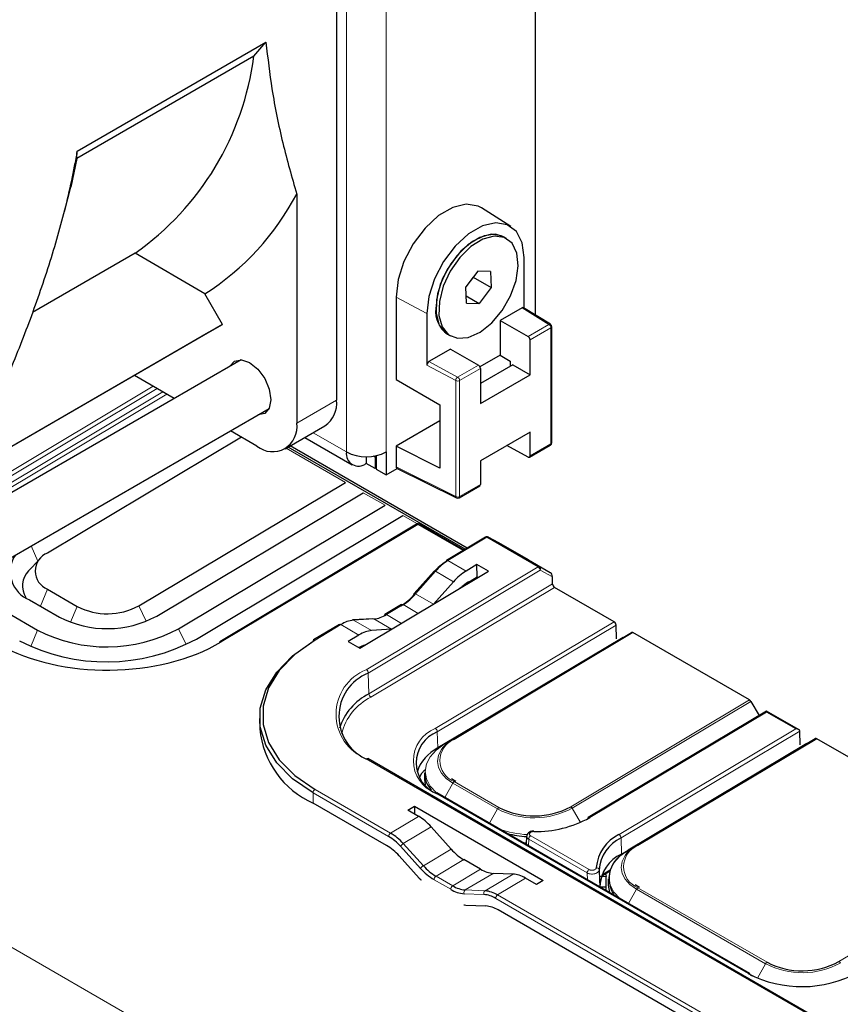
# Paper-space layout 'Blatt4' of a CAD drawing. Header units: millimetres. Extents: x 5 to 418, y 2 to 292.
# Tile 47 of 66: x 114 to 129, y 182 to 200. Entities that reach past the tile are written whole.
import ezdxf

# ---------------------------------------------------------------- set-up
doc = ezdxf.new("R2010")
doc.units = ezdxf.units.MM

psp = doc.layouts.new('Blatt4')

# ---------------------------------------------------------------- linework, layer by layer
at = {"color": 7, "linetype": 'Continuous', "lineweight": 18}
for p, q in [((119.805, 192.235), (119.805, 211.015)), ((120.512, 211.015), (120.512, 192.235)), ((78.788, 203.657), (121.553, 178.969)), ((121.238, 194.695), (120.689, 194.99)), ((123.411, 194.502), (122.933, 194.798)), ((123.04, 194.288), (123.411, 194.502)), ((123.446, 194.441), (123.076, 194.227)), ((123.446, 192.378), (123.446, 194.441)), ((121.752, 193.502), (121.238, 193.778)), ((121.273, 193.84), (121.786, 193.564)), ((121.786, 193.564), (122.156, 193.778)), ((122.192, 193.717), (121.821, 193.503)), ((121.752, 191.439), (121.752, 193.502)), ((121.821, 193.503), (121.821, 191.439)), ((113.618, 191.762), (116.366, 193.404)), ((116.436, 193.363), (113.618, 191.679)), ((113.618, 191.557), (116.541, 193.303)), ((116.611, 193.262), (113.618, 191.474)), ((118.921, 192.745), (119.629, 193.153)), ((119.805, 192.235), (119.214, 192.576)), ((123.076, 192.164), (123.446, 192.378)), ((119.787, 191.692), (118.735, 192.299)), ((120.689, 191.969), (121.752, 191.439)), ((120.494, 191.284), (120.105, 191.508)), ((121.821, 191.439), (122.192, 191.653)), ((121.069, 190.952), (120.812, 191.1)), ((121.078, 190.944), (117.577, 188.852)), ((121.883, 190.479), (121.078, 190.944)), ((122.308, 190.715), (121.613, 190.3)), ((123.221, 190.188), (122.308, 190.715)), ((122.333, 190.718), (123.246, 190.191)), ((122.52, 190.617), (122.333, 190.718)), ((114.314, 190.288), (114.193, 190.56)), ((121.935, 190.114), (121.613, 190.3)), ((120.16, 188.359), (123.221, 190.188)), ((123.257, 190.128), (120.196, 188.299)), ((121.39, 190.109), (121.037, 189.707)), ((121.711, 189.924), (121.39, 190.109)), ((123.246, 190.191), (123.436, 190.088)), ((123.473, 190.011), (123.257, 190.128)), ((114.485, 189.791), (114.359, 189.49)), ((120.207, 187.93), (123.477, 189.884)), ((123.513, 189.823), (120.243, 187.87)), ((121.355, 189.524), (121.037, 189.707)), ((115.015, 189.485), (114.897, 189.202)), ((116.111, 189.496), (116.242, 189.22)), ((120.814, 189.516), (120.517, 189.339)), ((121.084, 189.361), (120.814, 189.516)), ((120.292, 189.262), (119.933, 189.239)), ((120.254, 189.054), (119.933, 189.239)), ((120.61, 189.078), (120.292, 189.262)), ((120.786, 189.183), (120.517, 189.339)), ((114.308, 189.063), (114.187, 188.772)), ((116.818, 189.088), (116.952, 188.805)), ((119.708, 189.162), (119.247, 188.886)), ((120.03, 188.976), (119.708, 189.162)), ((121.388, 187.313), (124.57, 189.213)), ((124.606, 189.153), (121.424, 187.252)), ((121.701, 187.12), (124.882, 189.021)), ((124.907, 189.019), (121.725, 187.118)), ((123.896, 188.438), (123.898, 188.437)), ((120.207, 187.93), (120.196, 188.299)), ((123.8, 185.92), (126.981, 187.821)), ((122.659, 187.699), (122.661, 187.697)), ((127.006, 187.795), (123.825, 185.894)), ((127.283, 187.605), (124.137, 185.726)), ((127.805, 187.304), (127.283, 187.605)), ((124.659, 185.425), (127.805, 187.304)), ((121.433, 186.966), (121.424, 187.252)), ((121.549, 187.033), (121.701, 187.12)), ((127.876, 187.265), (124.694, 185.364)), ((124.971, 185.233), (128.152, 187.133)), ((128.177, 187.131), (124.996, 185.23)), ((121.433, 186.938), (121.433, 186.966)), ((133.595, 179.018), (120.16, 186.774)), ((127.167, 186.55), (127.169, 186.549)), ((121.557, 186.086), (121.701, 186.34)), ((122.496, 185.881), (121.701, 186.34)), ((121.725, 186.367), (122.521, 185.908)), ((119.215, 185.985), (119.212, 186.167)), ((120.558, 185.39), (119.212, 186.167)), ((119.247, 186.228), (120.593, 185.451)), ((126.957, 182.951), (121.388, 186.165)), ((123.974, 185.642), (123.825, 185.894)), ((121.091, 185.749), (120.593, 185.451)), ((122.353, 185.626), (122.496, 185.881)), ((121.315, 185.562), (120.818, 185.265)), ((123.087, 185.403), (124.126, 184.803)), ((124.703, 185.078), (124.694, 185.364)), ((121.126, 184.821), (120.768, 185.216)), ((120.818, 185.265), (121.176, 184.87)), ((123.052, 185.342), (123.048, 185.225)), ((124.092, 184.742), (123.052, 185.342)), ((124.819, 185.145), (124.971, 185.233)), ((121.671, 185.166), (121.176, 184.87)), ((128.573, 183.165), (131.754, 185.066)), ((121.895, 184.979), (121.401, 184.684)), ((121.401, 184.684), (121.698, 184.512)), ((122.192, 184.807), (121.698, 184.512)), ((122.416, 184.735), (121.922, 184.44)), ((122.772, 184.721), (122.274, 184.424)), ((124.096, 184.62), (124.092, 184.742)), ((124.352, 184.707), (124.499, 184.795)), ((121.664, 184.451), (121.366, 184.622)), ((122.996, 184.649), (122.498, 184.352)), ((122.255, 184.358), (121.902, 184.373)), ((121.922, 184.44), (122.274, 184.424)), ((122.498, 184.352), (129.432, 180.349)), ((124.827, 184.198), (124.971, 184.452)), ((127.269, 183.125), (124.971, 184.452)), ((124.996, 184.479), (127.294, 183.152)), ((129.397, 180.287), (122.463, 184.29)), ((127.124, 182.869), (127.269, 183.125))]:
    psp.add_line(p, q, dxfattribs=at)
at = {"color": 7, "linetype": 'Continuous', "lineweight": 25}
for p, q in [((119.629, 210.301), (119.629, 193.153)), ((123.164, 209.567), (123.164, 194.673)), ((115.016, 197.584), (118.373, 199.522)), ((118.157, 199.274), (118.373, 199.522)), ((118.157, 199.274), (115.01, 197.457)), ((115.01, 197.457), (114.898, 196.947)), ((115.01, 197.457), (115.016, 197.584)), ((114.785, 196.507), (114.898, 196.947)), ((118.921, 196.823), (118.921, 192.745)), ((122.73, 196.245), (122.213, 196.574)), ((122.656, 196.03), (122.603, 196.061)), ((116.045, 195.771), (114.216, 194.716)), ((117.288, 195.046), (116.045, 195.771)), ((122.969, 194.794), (122.969, 195.694)), ((122.146, 195.451), (121.932, 195.17)), ((122.371, 195.444), (122.146, 195.451)), ((122.371, 195.444), (122.381, 195.158)), ((122.063, 195.342), (121.932, 195.17)), ((122.063, 195.342), (122.063, 195.342)), ((122.063, 195.342), (122.381, 195.158)), ((117.602, 194.502), (117.288, 195.046)), ((121.942, 194.883), (121.932, 195.17)), ((121.938, 195.01), (122.167, 194.877)), ((122.381, 195.158), (122.167, 194.877)), ((120.689, 194.99), (120.689, 193.521)), ((121.942, 194.883), (122.167, 194.877)), ((121.238, 194.695), (121.238, 193.778)), ((122.933, 194.798), (122.545, 194.574)), ((123.437, 194.504), (122.959, 194.8)), ((117.602, 194.502), (113.618, 192.202)), ((117.352, 194.358), (117.602, 194.502)), ((122.545, 194.574), (122.545, 193.958)), ((122.545, 194.574), (123.04, 194.288)), ((117.352, 194.358), (113.618, 192.202)), ((121.603, 194.328), (121.657, 194.298)), ((123.461, 192.398), (123.461, 194.461)), ((123.076, 193.607), (123.076, 194.227)), ((121.661, 194.064), (121.273, 193.84)), ((121.661, 194.064), (122.156, 193.778)), ((122.545, 193.958), (122.183, 193.749)), ((122.545, 193.958), (122.722, 193.849)), ((117.93, 193.873), (113.618, 191.383)), ((122.77, 193.783), (122.192, 193.45)), ((122.722, 193.849), (122.722, 193.756)), ((122.77, 193.783), (123.076, 193.607)), ((116.742, 193.187), (116.033, 193.596)), ((122.192, 193.717), (122.192, 193.096)), ((122.192, 193.096), (123.076, 193.607)), ((120.689, 193.521), (121.47, 193.07)), ((121.47, 193.07), (121.47, 191.947)), ((113.618, 190.229), (118.43, 193.007)), ((121.47, 192.787), (120.689, 192.337)), ((118.214, 192.337), (117.742, 192.609)), ((118.714, 192.287), (119.421, 192.695)), ((123.076, 192.586), (122.192, 192.076)), ((123.076, 192.164), (123.076, 192.586)), ((117.937, 192.497), (114.485, 190.435)), ((119.068, 192.491), (119.909, 192.006)), ((121.922, 190.502), (118.772, 192.32)), ((121.957, 190.523), (118.807, 192.341)), ((120.512, 192.235), (120.512, 191.826)), ((120.689, 192.337), (120.689, 191.969)), ((121.47, 191.947), (120.689, 192.337)), ((123.042, 192.143), (122.661, 192.347)), ((123.065, 192.141), (123.436, 192.355)), ((120.159, 192.15), (120.159, 192.03)), ((120.318, 191.939), (120.159, 192.03)), ((120.318, 192.143), (120.288, 192.16)), ((120.336, 192.153), (120.318, 192.143)), ((120.318, 192.143), (120.318, 191.939)), ((120.336, 192.169), (120.336, 191.928)), ((122.192, 192.076), (122.192, 191.653)), ((120.336, 191.949), (120.318, 191.939)), ((120.336, 191.928), (120.512, 191.826)), ((120.512, 191.826), (120.711, 191.941)), ((120.7, 191.946), (121.763, 191.415)), ((116.111, 189.496), (119.787, 191.692)), ((116.429, 189.312), (120.105, 191.508)), ((121.811, 191.416), (122.181, 191.631)), ((116.818, 189.088), (120.494, 191.284)), ((117.137, 188.904), (120.812, 191.1)), ((121.052, 190.946), (117.552, 188.855)), ((121.898, 190.488), (121.103, 190.946)), ((122.282, 190.717), (121.588, 190.302)), ((122.519, 190.618), (122.332, 190.718)), ((122.333, 190.718), (122.332, 190.718)), ((123.05, 190.311), (122.52, 190.617)), ((114.345, 190.321), (114.148, 190.116)), ((123.05, 190.311), (123.436, 190.088)), ((120.046, 188.74), (122.337, 190.109)), ((121.368, 190.114), (121.015, 189.712)), ((122.128, 190.23), (121.935, 190.114)), ((122.337, 190.109), (122.128, 190.23)), ((122.131, 190.011), (122.128, 190.23)), ((121.711, 189.924), (121.355, 189.524)), ((121.978, 189.919), (122.131, 190.011)), ((122.131, 190.011), (122.152, 189.999)), ((123.477, 189.884), (123.473, 190.011)), ((114.485, 189.791), (115.015, 189.485)), ((124.57, 189.213), (123.513, 189.823)), ((114.167, 189.601), (114.697, 189.295)), ((120.789, 189.519), (120.492, 189.341)), ((113.778, 189.369), (114.308, 189.063)), ((120.274, 189.266), (119.916, 189.243)), ((119.683, 189.164), (119.222, 188.889)), ((120.61, 189.078), (120.254, 189.054)), ((124.613, 188.907), (124.606, 189.153)), ((120.03, 188.976), (119.837, 188.861)), ((124.73, 188.934), (121.549, 187.033)), ((124.261, 188.655), (124.614, 188.866)), ((124.73, 188.934), (124.882, 189.021)), ((126.981, 187.821), (124.907, 189.019)), ((119.837, 188.861), (120.046, 188.74)), ((123.024, 187.916), (124.031, 188.518)), ((124.031, 188.518), (124.261, 188.655)), ((124.032, 188.516), (124.031, 188.518)), ((124.262, 188.654), (124.261, 188.655)), ((123.851, 188.408), (123.849, 188.409)), ((123.883, 188.43), (123.885, 188.429)), ((123.643, 188.284), (123.641, 188.285)), ((122.794, 187.779), (123.024, 187.916)), ((123.024, 187.916), (123.024, 187.914)), ((122.493, 187.599), (122.794, 187.779)), ((122.646, 187.691), (122.648, 187.69)), ((122.794, 187.779), (122.795, 187.777)), ((127.006, 187.795), (127.154, 187.546)), ((118.26, 187.49), (118.263, 187.308)), ((122.493, 187.599), (121.433, 186.966)), ((122.493, 187.597), (122.493, 187.599)), ((122.503, 187.605), (122.508, 187.606)), ((127.283, 187.623), (124.112, 185.728)), ((127.856, 187.292), (127.283, 187.623)), ((127.883, 187.019), (127.876, 187.264)), ((128.001, 187.046), (128.152, 187.133)), ((131.754, 185.066), (128.177, 187.131)), ((128.001, 187.046), (124.819, 185.145)), ((127.531, 186.768), (127.884, 186.978)), ((133.621, 179.021), (120.186, 186.776)), ((127.301, 186.63), (127.531, 186.768)), ((127.532, 186.766), (127.531, 186.768)), ((126.294, 186.028), (127.301, 186.63)), ((127.302, 186.628), (127.301, 186.63)), ((121.195, 186.523), (121.195, 186.416)), ((121.751, 186.37), (121.678, 186.419)), ((127.121, 186.52), (127.119, 186.522)), ((127.153, 186.542), (127.155, 186.541)), ((126.913, 186.396), (126.911, 186.397)), ((126.982, 182.954), (121.414, 186.168)), ((120.518, 185.233), (119.215, 185.985)), ((120.898, 185.861), (121.018, 185.933)), ((121.018, 185.933), (123.309, 184.61)), ((121.018, 185.933), (121.018, 185.791)), ((124.703, 185.078), (126.064, 185.891)), ((126.064, 185.891), (126.294, 186.028)), ((126.064, 185.889), (126.064, 185.891)), ((126.064, 185.891), (126.065, 185.889)), ((126.294, 186.028), (126.295, 186.026)), ((121.091, 185.749), (120.898, 185.861)), ((121.671, 185.166), (121.315, 185.562)), ((123.013, 185.398), (123.007, 185.253)), ((122.942, 185.286), (123.009, 185.28)), ((120.743, 185.046), (121.101, 184.651)), ((122.192, 184.807), (121.895, 184.979)), ((122.772, 184.721), (122.416, 184.735)), ((124.43, 184.678), (124.322, 184.673)), ((124.344, 184.686), (124.491, 184.774)), ((124.417, 184.73), (124.43, 184.678)), ((124.43, 184.492), (124.43, 184.678)), ((123.189, 184.538), (122.996, 184.649)), ((123.309, 184.61), (123.189, 184.538)), ((124.316, 184.505), (124.313, 184.495)), ((124.43, 184.492), (124.325, 184.487)), ((124.428, 184.428), (124.43, 184.492)), ((124.466, 184.635), (124.465, 184.528)), ((125.021, 184.482), (124.949, 184.531)), ((121.933, 184.171), (122.286, 184.156)), ((129.356, 180.13), (122.509, 184.083)), ((126.993, 182.932), (127.028, 182.912))]:
    psp.add_line(p, q, dxfattribs=at)
at = {"color": 7, "linetype": 'Continuous', "lineweight": 25, "flags": 128}
for points in [[(122.213, 196.574), (122.152, 196.606), (121.94, 196.641), (121.699, 196.584), (121.447, 196.438), (121.206, 196.217), (120.994, 195.938), (120.83, 195.623), (120.725, 195.299), (120.689, 194.99)], [(122.969, 195.694), (122.934, 195.955), (122.831, 196.155), (122.67, 196.277), (122.463, 196.311), (122.227, 196.255), (121.98, 196.113), (121.744, 195.896), (121.537, 195.623), (121.375, 195.315), (121.273, 194.997), (121.238, 194.695)], [(122.603, 196.061), (122.457, 196.106), (122.261, 196.081), (122.051, 195.978), (121.845, 195.805), (121.663, 195.578), (121.519, 195.317), (121.428, 195.045), (121.396, 194.786)], [(122.603, 196.061), (122.563, 196.081), (122.384, 196.106), (122.18, 196.05), (121.969, 195.919), (121.771, 195.723), (121.601, 195.48), (121.477, 195.211), (121.408, 194.942), (121.401, 194.694), (121.456, 194.491), (121.569, 194.351), (121.603, 194.328)], [(122.754, 195.946), (122.616, 196.05), (122.437, 196.075), (122.233, 196.02), (122.022, 195.888), (121.824, 195.692), (121.654, 195.449), (121.53, 195.181), (121.461, 194.911), (121.454, 194.664), (121.51, 194.461), (121.622, 194.32), (121.783, 194.255), (121.976, 194.27), (122.186, 194.365), (122.393, 194.531), (122.579, 194.753), (122.727, 195.011), (122.825, 195.283), (122.863, 195.545), (122.839, 195.772), (122.754, 195.946)], [(117.733, 193.759), (117.813, 193.848), (117.936, 193.872), (118.082, 193.822), (118.227, 193.704), (118.351, 193.538), (118.433, 193.348), (118.462, 193.163)], [(118.462, 193.163), (118.433, 193.012), (118.351, 192.917), (118.233, 192.893)], [(121.017, 189.7), (121.015, 189.705), (121.014, 189.709), (121.015, 189.712), (121.015, 189.712)], [(119.212, 186.167), (118.848, 186.418), (118.565, 186.703), (118.371, 187.014), (118.273, 187.341), (118.273, 187.673), (118.371, 188.002), (118.565, 188.317), (118.848, 188.608), (119.212, 188.866)], [(119.247, 188.886), (118.888, 188.632), (118.609, 188.345), (118.419, 188.035), (118.322, 187.712), (118.322, 187.384), (118.419, 187.062), (118.61, 186.757), (118.889, 186.476), (119.247, 186.228)], [(121.524, 186.974), (121.584, 187.036), (121.701, 187.12)], [(121.2, 186.578), (121.145, 186.509), (121.105, 186.445)], [(121.195, 186.416), (121.195, 186.413), (121.208, 186.312)], [(124.794, 185.086), (124.854, 185.148), (124.971, 185.233)], [(121.101, 184.651), (121.128, 184.623), (121.135, 184.615)], [(124.465, 184.528), (124.465, 184.525), (124.487, 184.394)], [(121.899, 184.174), (121.907, 184.173), (121.933, 184.171)]]:
    psp.add_lwpolyline(points, dxfattribs=at)
at = {"color": 7, "linetype": 'Continuous', "lineweight": 18, "flags": 128}
for points in [[(121.368, 190.114), (121.369, 190.115), (121.373, 190.116), (121.377, 190.115), (121.383, 190.113), (121.39, 190.109)], [(121.015, 189.712), (121.017, 189.713), (121.02, 189.714), (121.025, 189.713), (121.031, 189.71), (121.037, 189.707)], [(121.549, 187.033), (121.405, 186.928), (121.298, 186.81), (121.232, 186.681), (121.21, 186.549), (121.232, 186.416), (121.298, 186.289), (121.405, 186.173), (121.422, 186.158)], [(121.701, 186.34), (121.584, 186.422), (121.497, 186.517), (121.443, 186.62), (121.425, 186.727), (121.443, 186.835), (121.497, 186.939), (121.524, 186.974)], [(124.819, 185.145), (124.675, 185.04), (124.568, 184.922), (124.502, 184.793), (124.48, 184.661), (124.502, 184.528), (124.568, 184.401), (124.672, 184.287)], [(124.971, 184.452), (124.854, 184.535), (124.767, 184.629), (124.714, 184.732), (124.696, 184.84), (124.714, 184.947), (124.767, 185.051), (124.794, 185.086)]]:
    psp.add_lwpolyline(points, dxfattribs=at)
at = {"color": 7, "linetype": 'Continuous', "lineweight": 25}
for centre, radius, start, end in [((113.14, 199.911), 5.057, 305.0583, 352.7631), ((114.747, 199.019), 4.717, 302.6026, 332.2531), ((121.883, 194.731), 0.49, 173.5089, 235.1787), ((123.411, 194.461), 0.05, 0, 58.2398), ((122.999, 194.223), 0.0768, 2.6069, 57.3925), ((122.115, 193.713), 0.0768, 2.6069, 57.3925), ((119.153, 193.093), 0.48, 304.0575, 7.2546), ((118.49, 192.675), 0.437, 230.7968, 9.214), ((123.411, 192.398), 0.05, 299.9973, 0), ((120.021, 192.2), 0.218, 170.7865, 309.2027), ((120.159, 192.917), 0.769, 242.6099, 297.3902), ((123.054, 192.16), 0.0216, 233.8077, 9.6681), ((122.168, 191.65), 0.0241, 304.2118, 7.1027), ((121.786, 191.46), 0.05, 243.4641, 299.9973), ((121.078, 190.903), 0.05, 60.0027, 120.856), ((122.308, 190.674), 0.05, 61.7262, 120.856), ((114.357, 190.101), 0.534, 146.0469, 249.1994), ((114.613, 190.113), 0.346, 111.6309, 248.3838), ((122.045, 189.523), 0.89, 121.6533, 139.3764), ((122.113, 189.489), 0.953, 121.6537, 139.3757), ((121.603, 190.283), 0.0245, 126.658, 186.6779), ((114.424, 189.848), 0.384, 135.8474, 211.9716), ((123.555, 189.889), 0.0782, 184.2523, 237.4752), ((120.246, 190.362), 1.017, 301.6536, 319.3765), ((120.314, 190.327), 0.953, 301.653, 319.3765), ((115.553, 190.528), 1.174, 242.7371, 298.4127), ((115.547, 190.944), 1.855, 242.7373, 298.4124), ((119.981, 188.731), 0.51, 95.4141, 122.3831), ((119.918, 189.212), 0.0308, 59.1919, 93.2481), ((120.244, 189.769), 0.51, 275.4128, 302.3844), ((120.506, 189.321), 0.0245, 126.652, 186.681), ((115.54, 191.452), 2.688, 242.7374, 298.4124), ((124.528, 189.147), 0.0783, 4.2591, 57.4659), ((115.533, 191.867), 3.369, 242.7373, 298.4125), ((119.236, 188.869), 0.0245, 126.6629, 186.6645), ((124.892, 188.998), 0.0251, 54.201, 113.9385), ((117.567, 188.835), 0.0245, 126.6462, 186.6914), ((120.502, 187.527), 0.83, 111.6307, 248.3842), ((120.666, 187.011), 1.027, 116.5407, 162.7612), ((126.942, 187.759), 0.0737, 29.4643, 58.0706), ((119.863, 187.454), 1.606, 185.2334, 246.2261), ((121.643, 186.7), 0.595, 111.6306, 248.3845), ((128.163, 187.11), 0.0251, 54.2014, 113.9366), ((121.765, 186.304), 0.74, 116.6478, 161.6474), ((121.663, 186.531), 0.467, 180.9598, 222.1014), ((121.4, 186.148), 0.0243, 356.3655, 55.0307), ((123.148, 187.125), 1.369, 242.737, 298.4125), ((123.176, 187.465), 1.987, 268.996, 298.9199), ((124.126, 185.709), 0.0241, 126.3021, 185.6662), ((120.101, 184.625), 0.891, 41.582, 59.1802), ((120.103, 184.631), 0.955, 41.5837, 59.18), ((123.128, 187.209), 1.824, 255.4266, 266.3804), ((123.193, 185.48), 0.0523, 171.7212, 182.177), ((124.961, 184.784), 0.709, 115.278, 175.7881), ((124.986, 184.747), 0.683, 115.2778, 175.7881), ((120.029, 184.413), 0.955, 41.5811, 59.1815), ((124.99, 184.466), 0.676, 115.133, 176.7319), ((124.997, 184.642), 0.517, 111.3364, 215.2462), ((121.89, 185.504), 0.955, 221.5821, 239.1804), ((121.888, 185.497), 1.018, 221.5827, 239.1802), ((121.96, 184.938), 0.499, 238.4103, 265.6012), ((121.943, 184.904), 0.533, 238.4112, 265.5998), ((122.219, 183.893), 0.466, 58.4112, 85.601), ((122.236, 183.926), 0.499, 58.4115, 85.5991), ((122.247, 183.658), 0.499, 58.4095, 85.602), ((127.921, 184.369), 1.369, 242.737, 298.4126), ((127.915, 184.81), 2.091, 242.7371, 298.4125), ((126.968, 182.934), 0.0243, 356.3655, 55.0307)]:
    psp.add_arc(centre, radius, start, end, dxfattribs=at)
at = {"color": 7, "linetype": 'Continuous', "lineweight": 18}
for centre, radius, start, end in [((123.426, 194.481), 0.0259, 63.1256, 124.205), ((123.37, 194.437), 0.0768, 2.6069, 57.3925), ((123.437, 194.463), 0.0241, 292.8711, 355.8081), ((121.831, 193.499), 0.0793, 124.6857, 177.6425), ((121.786, 193.571), 0.0772, 243.8532, 297.3021), ((121.744, 193.499), 0.0768, 2.6069, 57.3925), ((123.423, 192.375), 0.0241, 304.2118, 7.1027), ((123.437, 192.4), 0.0241, 292.8711, 355.8081), ((121.776, 191.436), 0.0248, 174.2764, 238.6627), ((121.786, 191.508), 0.0772, 243.8532, 297.3021), ((121.796, 191.437), 0.0247, 305.1499, 6.1646), ((121.063, 190.925), 0.0237, 52.3932, 116.3794), ((121.093, 190.925), 0.0242, 64.2108, 128.4369), ((122.293, 190.695), 0.0244, 53.3747, 115.3979), ((122.323, 190.694), 0.0258, 67.5521, 126.4197), ((121.598, 190.28), 0.0244, 53.3868, 115.3996), ((123.236, 190.167), 0.0258, 67.5521, 126.4197), ((123.178, 190.122), 0.0782, 4.2555, 57.4714), ((123.218, 190.154), 0.0464, 325.9465, 53.3943), ((120.799, 189.497), 0.0244, 53.3923, 115.3803), ((120.276, 189.235), 0.0308, 59.1519, 93.2748), ((120.502, 189.319), 0.0244, 53.3923, 115.3803), ((119.694, 189.142), 0.0244, 53.3868, 115.3996), ((119.232, 188.867), 0.0244, 53.3654, 115.4072), ((117.563, 188.834), 0.0237, 52.3869, 116.3995), ((120.474, 187.566), 0.853, 111.6306, 248.3843), ((120.118, 188.293), 0.0782, 4.2514, 57.4756), ((120.673, 186.994), 0.976, 116.1756, 166.6265), ((120.285, 187.936), 0.0782, 184.2538, 237.4712), ((121.616, 186.739), 0.617, 111.6304, 248.3845), ((121.346, 187.247), 0.0782, 4.2495, 57.4755), ((121.874, 186.742), 0.404, 111.6303, 248.3846), ((121.711, 187.098), 0.025, 54.1893, 113.942), ((120.175, 186.754), 0.0251, 65.4758, 127.1718), ((121.765, 186.305), 0.0731, 122.7277, 151.6495), ((119.289, 186.164), 0.0768, 123.1789, 177.9772), ((121.403, 186.145), 0.0251, 65.4177, 127.2166), ((122.56, 185.846), 0.0731, 122.7277, 151.6495), ((123.148, 187.146), 1.423, 242.7375, 298.4122), ((123.761, 185.858), 0.0736, 29.464, 58.0801), ((124.122, 185.706), 0.0244, 53.408, 115.3798), ((120.635, 185.387), 0.0768, 123.1789, 177.9772), ((123.122, 187.162), 1.741, 249.9217, 266.8804), ((123.129, 185.338), 0.077, 123.2303, 177.3465), ((124.616, 185.359), 0.0782, 4.2489, 57.4755), ((120.894, 185.139), 0.148, 120.9742, 148.3703), ((125.145, 184.854), 0.404, 111.6303, 248.3846), ((124.981, 185.21), 0.025, 54.1898, 113.9401), ((121.252, 184.744), 0.148, 120.9805, 148.3666), ((124.259, 184.79), 0.046, 8.6398, 96.3257), ((121.443, 184.62), 0.0768, 123.1789, 177.9772), ((124.168, 184.738), 0.077, 123.2303, 177.3465), ((121.74, 184.448), 0.0768, 123.1789, 177.9772), ((121.956, 184.393), 0.0574, 126.1808, 200.544), ((122.308, 184.378), 0.0574, 126.1792, 200.5409), ((122.54, 184.287), 0.0768, 123.1789, 177.9772), ((125.035, 184.417), 0.0731, 122.7277, 151.6495), ((127.333, 183.091), 0.0731, 122.7277, 151.6495), ((127.921, 184.39), 1.423, 242.7376, 298.4121), ((128.534, 183.102), 0.0737, 29.4655, 58.08), ((126.972, 182.931), 0.0251, 65.4177, 127.2166)]:
    psp.add_arc(centre, radius, start, end, dxfattribs=at)
at = {"color": 7, "linetype": 'Continuous', "lineweight": 25}
for centre, major_axis, ratio, start_param, end_param in [((122.933, 194.757), (0.025, 0.0433), 0.577381, 6.265721, 7.069112), ((121.273, 193.799), (0.025, 0.0433), 0.577381, 0.785926, 2.356723), ((120.725, 191.99), (0.025, 0.0434), 0.576679, 2.356722, 3.17646), ((121.935, 189.513), (0.384, 0.644), 0.567049, 0.811046, 1.247378), ((121.978, 189.318), (0.384, 0.644), 0.567049, 0.811046, 1.098089), ((123.438, 190.031), (-0.0178, 0.0603), 0.507066, 4.23511, 5.793565), ((120.03, 188.375), (0.384, 0.644), 0.567049, 0.374713, 0.811046), ((115.597, 189.995), (2.8, 0.043), 0.587275, 3.917956, 5.488752), ((119.987, 188.128), (0.384, 0.644), 0.567049, 0.524003, 0.737187), ((127.284, 187.565), (-0.0004, 0.058), 0.007557, 0.004438, 0.798332), ((127.805, 187.264), (0.0707, 0.0005), 0.572322, 0.021891, 1.575234), ((127.841, 187.243), (0.0243, 0.0437), 0.587545, 5.506275, 5.523728), ((121.091, 185.137), (-0.375, 0.65), 0.577382, 5.061688, 5.498021), ((121.895, 185.591), (-0.375, 0.65), 0.577382, 1.920096, 2.356428), ((122.192, 185.42), (-0.375, 0.65), 0.577382, 2.356428, 2.79276), ((122.996, 184.037), (-0.375, 0.65), 0.577382, 5.498021, 5.934353)]:
    psp.add_ellipse(centre, major_axis=major_axis, ratio=ratio, start_param=start_param, end_param=end_param, dxfattribs=at)
for points, knots in [([(118.373, 199.522), (118.406, 199.243), (118.479, 198.627), (118.662, 197.724), (118.835, 197.124), (118.921, 196.823)], [0, 0, 0, 0, 0.292321, 0.645449, 1, 1, 1, 1]), ([(113.618, 193.199), (113.76, 193.537), (114.044, 194.215), (114.418, 195.244), (114.738, 196.284), (114.925, 197.067), (115.001, 197.496), (115.016, 197.584)], [0, 0, 0, 0, 0.231083, 0.463124, 0.699476, 0.938163, 1, 1, 1, 1]), ([(123.142, 185.487), (123.137, 185.487), (123.117, 185.488), (123.082, 185.479), (123.046, 185.459), (123.024, 185.431), (123.014, 185.408), (123.016, 185.396), (123.016, 185.395)], [0, 0, 0, 0, 0.067704, 0.330012, 0.581144, 0.788465, 0.976202, 1, 1, 1, 1]), ([(124.305, 184.797), (124.307, 184.749), (124.31, 184.651), (124.314, 184.554), (124.316, 184.505)], [0, 0, 0, 0, 0.492911, 1, 1, 1, 1])]:
    psp.add_open_spline(points, degree=3, knots=knots, dxfattribs=at)
at = {"color": 7, "linetype": 'Continuous', "lineweight": 18}
for points, knots in [([(123.052, 185.342), (123.043, 185.348), (123.026, 185.362), (123.015, 185.381), (123.017, 185.392), (123.017, 185.395)], [0, 0, 0, 0, 0.431162, 0.851233, 1, 1, 1, 1]), ([(123.141, 185.478), (123.133, 185.478), (123.116, 185.477), (123.093, 185.469), (123.076, 185.458), (123.066, 185.444), (123.064, 185.429), (123.071, 185.414), (123.082, 185.406), (123.087, 185.403)], [0, 0, 0, 0, 0.142463, 0.284947, 0.427321, 0.569552, 0.711742, 0.853982, 1, 1, 1, 1]), ([(124.305, 184.797), (124.304, 184.788), (124.301, 184.772), (124.28, 184.75), (124.248, 184.733), (124.209, 184.723), (124.166, 184.721), (124.124, 184.727), (124.102, 184.737), (124.092, 184.742)], [0, 0, 0, 0, 0.145987, 0.288213, 0.430425, 0.572697, 0.715088, 0.85756, 1, 1, 1, 1]), ([(124.126, 184.803), (124.133, 184.799), (124.146, 184.793), (124.171, 184.79), (124.196, 184.791), (124.22, 184.797), (124.239, 184.807), (124.252, 184.82), (124.253, 184.831), (124.254, 184.836)], [0, 0, 0, 0, 0.142472, 0.284963, 0.42733, 0.56956, 0.711754, 0.85398, 1, 1, 1, 1])]:
    psp.add_open_spline(points, degree=3, knots=knots, dxfattribs=at)

doc.saveas('drawing.dxf')
